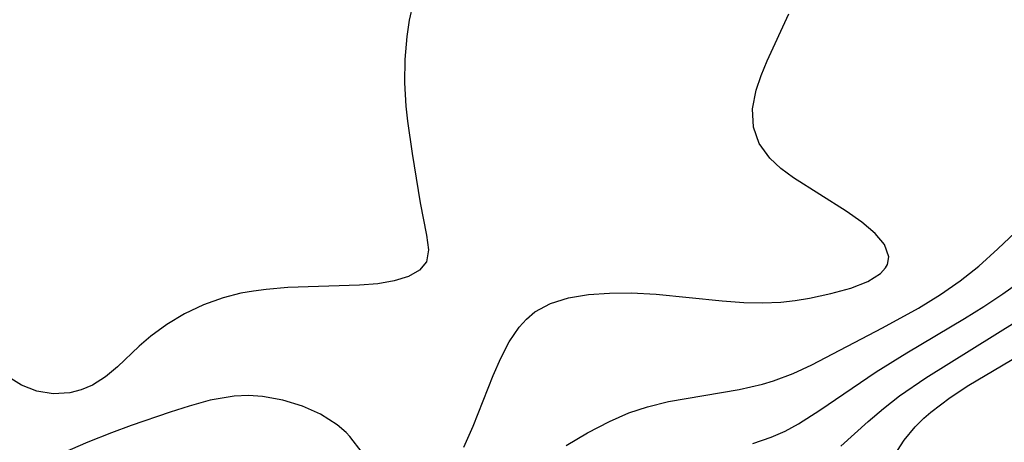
# Model space of a CAD drawing. Header units: metres. Extents: x 1073367 to 1082519, y 1569854 to 1574957.
# Tile 179 of 256: x 1075114 to 1075185, y 1573272 to 1573302. Entities that reach past the tile are written whole.
import ezdxf

# ---------------------------------------------------------------- set-up
doc = ezdxf.new("R2010")
doc.units = ezdxf.units.M
doc.layers.add('CGG_CurvaNivelLidar_v1', color=253, linetype='Continuous', lineweight=30)

msp = doc.modelspace()

# ---------------------------------------------------------------- linework, layer by layer
at = {"layer": 'CGG_CurvaNivelLidar_v1'}
for p, q in [((1075141.9802, 1573303.0642, 67.5), (1075141.714, 1573301.911, 67.5)), ((1075141.714, 1573301.911, 67.5), (1075141.5366, 1573300.7292, 67.5)), ((1075167.4701, 1573298.9898, 67.5), (1075169.0294, 1573302.3557, 67.5)), ((1075141.5366, 1573300.7292, 67.5), (1075141.4018, 1573299.0694, 67.5)), ((1075141.4018, 1573299.0694, 67.5), (1075141.38, 1573297.393, 67.5)), ((1075167.0225, 1573297.9287, 67.5), (1075167.4701, 1573298.9898, 67.5)), ((1075166.6676, 1573296.8828, 67.5), (1075167.0225, 1573297.9287, 67.5)), ((1075141.38, 1573297.393, 67.5), (1075141.4683, 1573295.721, 67.5)), ((1075166.4098, 1573295.5195, 67.5), (1075166.6676, 1573296.8828, 67.5)), ((1075141.4683, 1573295.721, 67.5), (1075141.5844, 1573294.6369, 67.5)), ((1075166.4696, 1573294.2147, 67.5), (1075166.4098, 1573295.5195, 67.5)), ((1075141.5844, 1573294.6369, 67.5), (1075141.9268, 1573292.3233, 67.5)), ((1075166.8954, 1573293.0335, 67.5), (1075166.4696, 1573294.2147, 67.5)), ((1075167.6445, 1573291.9796, 67.5), (1075166.8954, 1573293.0335, 67.5)), ((1075141.9268, 1573292.3233, 67.5), (1075142.511, 1573288.7695, 67.5)), ((1075168.4427, 1573291.2384, 67.5), (1075167.6445, 1573291.9796, 67.5)), ((1075169.364, 1573290.5594, 67.5), (1075168.4427, 1573291.2384, 67.5)), ((1075173.1324, 1573288.1671, 67.5), (1075169.364, 1573290.5594, 67.5)), ((1075184.0552, 1573285.4583, 67), (1075188.0984, 1573289.2862, 67)), ((1075142.511, 1573288.7695, 67.5), (1075142.9674, 1573286.4338, 67.5)), ((1075174.2744, 1573287.3722, 67.5), (1075173.1324, 1573288.1671, 67.5)), ((1075175.2313, 1573286.5685, 67.5), (1075174.2744, 1573287.3722, 67.5)), ((1075142.9674, 1573286.4338, 67.5), (1075143.1109, 1573285.3785, 67.5)), ((1075175.91, 1573285.755, 67.5), (1075175.2313, 1573286.5685, 67.5)), ((1075176.2095, 1573284.8823, 67.5), (1075175.91, 1573285.755, 67.5)), ((1075182.6846, 1573284.2124, 67), (1075184.0552, 1573285.4583, 67)), ((1075143.1109, 1573285.3785, 67.5), (1075142.9505, 1573284.5134, 67.5)), ((1075176.1041, 1573284.3139, 67.5), (1075176.2095, 1573284.8823, 67.5)), ((1075142.9505, 1573284.5134, 67.5), (1075142.4516, 1573283.9268, 67.5)), ((1075175.6201, 1573283.6822, 67.5), (1075175.9738, 1573284.0766, 67.5)), ((1075175.9738, 1573284.0766, 67.5), (1075176.1041, 1573284.3139, 67.5)), ((1075181.3438, 1573283.1498, 67), (1075182.6846, 1573284.2124, 67)), ((1075141.6593, 1573283.4735, 67.5), (1075140.6415, 1573283.1425, 67.5)), ((1075142.4516, 1573283.9268, 67.5), (1075141.6593, 1573283.4735, 67.5)), ((1075174.6932, 1573283.0968, 67.5), (1075175.6201, 1573283.6822, 67.5)), ((1075132.9945, 1573282.6585, 67.5), (1075131.435, 1573282.5338, 67.5)), ((1075138.1419, 1573282.8269, 67.5), (1075132.9945, 1573282.6585, 67.5)), ((1075139.4535, 1573282.9302, 67.5), (1075138.1419, 1573282.8269, 67.5)), ((1075140.6415, 1573283.1425, 67.5), (1075139.4535, 1573282.9302, 67.5)), ((1075172.0496, 1573282.2329, 67.5), (1075173.4726, 1573282.6226, 67.5)), ((1075173.4726, 1573282.6226, 67.5), (1075174.6932, 1573283.0968, 67.5)), ((1075179.9282, 1573282.1662, 67), (1075181.3438, 1573283.1498, 67)), ((1075184.4003, 1573282.2182, 66.5), (1075185.7255, 1573283.1605, 66.5)), ((1075128.3405, 1573281.9301, 67.5), (1075126.9117, 1573281.4115, 67.5)), ((1075129.6101, 1573282.257, 67.5), (1075128.3405, 1573281.9301, 67.5)), ((1075130.5167, 1573282.4177, 67.5), (1075129.6101, 1573282.257, 67.5)), ((1075131.435, 1573282.5338, 67.5), (1075130.5167, 1573282.4177, 67.5)), ((1075151.8791, 1573281.5242, 67.5), (1075153.1781, 1573281.9227, 67.5)), ((1075153.1781, 1573281.9227, 67.5), (1075154.5998, 1573282.1547, 67.5)), ((1075154.5998, 1573282.1547, 67.5), (1075156.1102, 1573282.2614, 67.5)), ((1075156.1102, 1573282.2614, 67.5), (1075157.6812, 1573282.2749, 67.5)), ((1075157.6812, 1573282.2749, 67.5), (1075159.4861, 1573282.1967, 67.5)), ((1075159.4861, 1573282.1967, 67.5), (1075164.2228, 1573281.7107, 67.5)), ((1075169.4814, 1573281.7377, 67.5), (1075170.4965, 1573281.9086, 67.5)), ((1075170.4965, 1573281.9086, 67.5), (1075172.0496, 1573282.2329, 67.5)), ((1075178.337, 1573281.1831, 67), (1075179.9282, 1573282.1662, 67)), ((1075183.0427, 1573281.3145, 66.5), (1075184.4003, 1573282.2182, 66.5)), ((1075126.9117, 1573281.4115, 67.5), (1075125.5552, 1573280.7684, 67.5)), ((1075150.7441, 1573280.9072, 67.5), (1075151.8791, 1573281.5242, 67.5)), ((1075164.2228, 1573281.7107, 67.5), (1075165.7868, 1573281.5919, 67.5)), ((1075165.7868, 1573281.5919, 67.5), (1075167.1289, 1573281.5589, 67.5)), ((1075167.1289, 1573281.5589, 67.5), (1075168.4355, 1573281.6149, 67.5)), ((1075168.4355, 1573281.6149, 67.5), (1075169.4814, 1573281.7377, 67.5)), ((1075181.6609, 1573280.4438, 66.5), (1075183.0427, 1573281.3145, 66.5)), ((1075125.5552, 1573280.7684, 67.5), (1075124.2887, 1573280.0182, 67.5)), ((1075150.1484, 1573280.4015, 67.5), (1075150.7441, 1573280.9072, 67.5)), ((1075175.7605, 1573279.7577, 67), (1075178.337, 1573281.1831, 67)), ((1075124.2887, 1573280.0182, 67.5), (1075123.1348, 1573279.1731, 67.5)), ((1075148.9127, 1573278.7635, 67.5), (1075149.619, 1573279.8072, 67.5)), ((1075149.619, 1573279.8072, 67.5), (1075150.1484, 1573280.4015, 67.5)), ((1075177.5077, 1573277.9731, 66.5), (1075181.6609, 1573280.4438, 66.5)), ((1075178.8704, 1573276.1786, 66), (1075185.4761, 1573280.2844, 66)), ((1075123.1348, 1573279.1731, 67.5), (1075122.2976, 1573278.4364, 67.5)), ((1075170.6829, 1573277.1157, 67), (1075175.7605, 1573279.7577, 67)), ((1075122.2976, 1573278.4364, 67.5), (1075120.7396, 1573276.958, 67.5)), ((1075148.2985, 1573277.5931, 67.5), (1075148.9127, 1573278.7635, 67.5)), ((1075181.9683, 1573275.6371, 65.5), (1075187.0183, 1573278.6579, 65.5)), ((1075175.2892, 1573276.6006, 66.5), (1075177.5077, 1573277.9731, 66.5)), ((1075120.7396, 1573276.958, 67.5), (1075119.8633, 1573276.2346, 67.5)), ((1075147.7474, 1573276.3339, 67.5), (1075148.2985, 1573277.5931, 67.5)), ((1075169.3184, 1573276.4815, 67), (1075170.6829, 1573277.1157, 67)), ((1075113.826, 1573275.6411, 67.5), (1075112.8604, 1573276.2418, 67.5)), ((1075146.3153, 1573272.6816, 67.5), (1075147.7474, 1573276.3339, 67.5)), ((1075167.9243, 1573275.9502, 67), (1075169.3184, 1573276.4815, 67)), ((1075171.2418, 1573273.8307, 66.5), (1075175.2892, 1573276.6006, 66.5)), ((1075114.9423, 1573275.2153, 67.5), (1075113.826, 1573275.6411, 67.5)), ((1075118.9384, 1573275.6465, 67.5), (1075118.1234, 1573275.2974, 67.5)), ((1075119.8633, 1573276.2346, 67.5), (1075118.9384, 1573275.6465, 67.5)), ((1075165.4559, 1573275.3295, 67), (1075167.1244, 1573275.7115, 67)), ((1075167.1244, 1573275.7115, 67), (1075167.9243, 1573275.9502, 67)), ((1075176.9812, 1573274.8631, 66), (1075178.8704, 1573276.1786, 66)), ((1075180.6298, 1573274.7542, 65.5), (1075181.9683, 1573275.6371, 65.5)), ((1075116.1185, 1573275.0271, 67.5), (1075114.9423, 1573275.2153, 67.5)), ((1075117.3081, 1573275.0915, 67.5), (1075116.1185, 1573275.0271, 67.5)), ((1075118.1234, 1573275.2974, 67.5), (1075117.3081, 1573275.0915, 67.5)), ((1075129.1203, 1573274.8485, 68), (1075127.3959, 1573274.5516, 68)), ((1075130.1477, 1573274.8892, 68), (1075129.1203, 1573274.8485, 68)), ((1075131.1705, 1573274.828, 68), (1075130.1477, 1573274.8892, 68)), ((1075132.6281, 1573274.5725, 68), (1075131.1705, 1573274.828, 68)), ((1075160.3554, 1573274.4537, 67), (1075165.4559, 1573275.3295, 67)), ((1075175.8287, 1573273.9588, 66), (1075176.9812, 1573274.8631, 66)), ((1075125.8838, 1573274.1265, 68), (1075124.514, 1573273.6952, 68)), ((1075127.3959, 1573274.5516, 68), (1075125.8838, 1573274.1265, 68)), ((1075134.0296, 1573274.1402, 68), (1075132.6281, 1573274.5725, 68)), ((1075135.3433, 1573273.5451, 68), (1075134.0296, 1573274.1402, 68)), ((1075158.8608, 1573274.0909, 67), (1075160.3554, 1573274.4537, 67)), ((1075179.2413, 1573273.7021, 65.5), (1075180.6298, 1573274.7542, 65.5)), ((1075124.514, 1573273.6952, 68), (1075121.7131, 1573272.7404, 68)), ((1075136.5296, 1573272.789, 68), (1075135.3433, 1573273.5451, 68)), ((1075156.1265, 1573273.0292, 67), (1075157.5219, 1573273.6384, 67)), ((1075157.5219, 1573273.6384, 67), (1075158.8608, 1573274.0909, 67)), ((1075169.7137, 1573272.8592, 66.5), (1075171.2418, 1573273.8307, 66.5)), ((1075174.7234, 1573273.0176, 66), (1075175.8287, 1573273.9588, 66)), ((1075178.7283, 1573273.2554, 65.5), (1075179.2413, 1573273.7021, 65.5)), ((1075121.7131, 1573272.7404, 68), (1075120.3077, 1573272.2189, 68)), ((1075137.1885, 1573272.226, 68), (1075136.5296, 1573272.789, 68)), ((1075154.5457, 1573272.2204, 67), (1075156.1265, 1573273.0292, 67)), ((1075168.7434, 1573272.3363, 66.5), (1075169.7137, 1573272.8592, 66.5)), ((1075172.7622, 1573271.258, 66), (1075174.7234, 1573273.0176, 66)), ((1075178.1076, 1573272.6514, 65.5), (1075178.7283, 1573273.2554, 65.5)), ((1075120.3077, 1573272.2189, 68), (1075118.5954, 1573271.5355, 68)), ((1075137.4539, 1573271.9527, 68), (1075137.1885, 1573272.226, 68)), ((1075145.6438, 1573271.1894, 67.5), (1075146.3153, 1573272.6816, 67.5)), ((1075152.9968, 1573271.3102, 67), (1075154.5457, 1573272.2204, 67)), ((1075167.7407, 1573271.8893, 66.5), (1075168.7434, 1573272.3363, 66.5)), ((1075177.3102, 1573271.6895, 65.5), (1075178.1076, 1573272.6514, 65.5)), ((1075118.5954, 1573271.5355, 68), (1075116.2334, 1573270.4995, 68)), ((1075138.3225, 1573270.7848, 68), (1075137.4539, 1573271.9527, 68)), ((1075166.4405, 1573271.4468, 66.5), (1075167.7407, 1573271.8893, 66.5)), ((1075176.6229, 1573270.5969, 65.5), (1075177.3102, 1573271.6895, 65.5))]:
    msp.add_line(p, q, dxfattribs=at)

doc.saveas('drawing.dxf')
